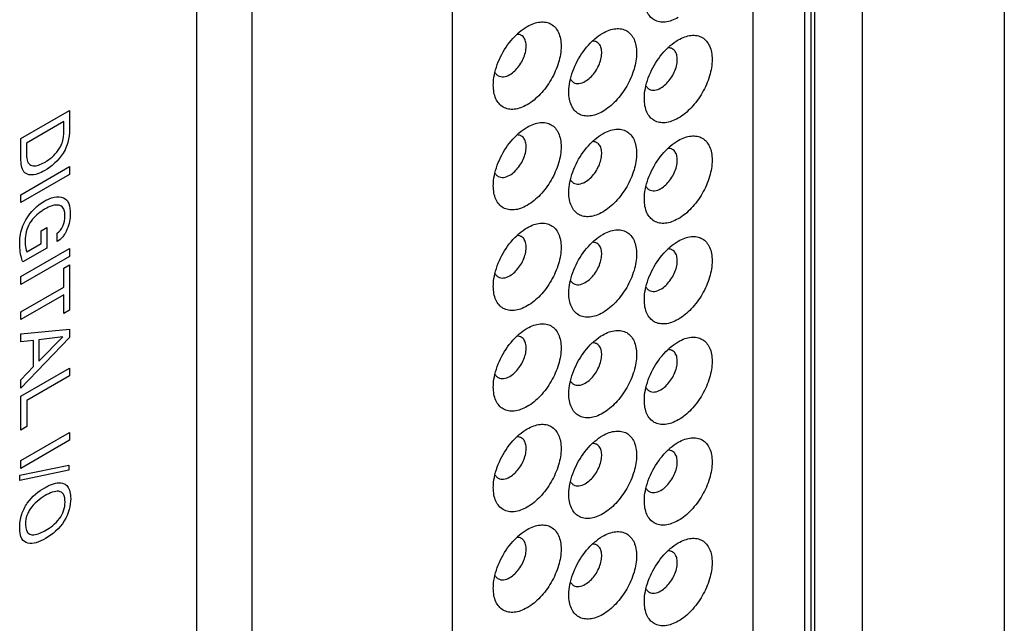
# Model space of a CAD drawing. Header units: inches. Extents: x 0 to 34, y 0 to 22.
# Tile 10 of 63: x 5.548 to 6.267, y 12.016 to 12.457. Entities that reach past the tile are written whole.
import ezdxf

# ---------------------------------------------------------------- set-up
doc = ezdxf.new("R2010")
doc.units = ezdxf.units.IN
doc.header["$LTSCALE"] = 1.87
doc.header["$MEASUREMENT"] = 0
doc.layers.get('0').update_dxf_attribs({"linetype": 'CONTINUOUS'})
doc.layers.add('02___PRT_ALL_AXES', color=7, linetype='CONTINUOUS')

msp = doc.modelspace()

# ---------------------------------------------------------------- linework, layer by layer
at = {"color": 7, "linetype": 'CONTINUOUS'}
for p, q in [((6.26699, 15.1917), (6.26699, 11.68088)), ((6.12117, 15.13658), (6.12117, 11.62576)), ((6.12556, 15.13046), (6.12556, 11.61964)), ((6.12859, 11.61789), (6.12859, 15.12871)), ((6.16351, 11.61814), (6.16351, 15.12896)), ((6.08362, 11.82008), (6.08362, 12.89047)), ((5.71734, 12.83203), (5.71734, 11.7936)), ((5.86371, 12.74752), (5.86371, 11.70909))]:
    msp.add_line(p, q, dxfattribs=at)
at = {"color": 40, "linetype": 'CONTINUOUS'}
for p, q in [((5.54867, 12.36993), (5.58416, 12.39042)), ((5.58416, 12.39042), (5.58416, 12.37856)), ((5.58008, 12.38239), (5.55271, 12.36658)), ((5.58008, 12.37558), (5.58008, 12.38239)), ((5.54867, 12.35841), (5.54867, 12.36993)), ((5.55271, 12.36658), (5.55271, 12.36102)), ((5.54867, 12.32899), (5.58416, 12.34949)), ((5.58416, 12.34949), (5.58416, 12.34381)), ((5.58416, 12.34381), (5.54867, 12.32332)), ((5.54867, 12.32332), (5.54867, 12.32899)), ((5.56347, 12.3027), (5.56755, 12.30506)), ((5.56755, 12.30506), (5.56755, 12.29002)), ((5.56347, 12.29334), (5.56347, 12.3027)), ((5.57531, 12.29467), (5.57531, 12.30086)), ((5.55295, 12.28727), (5.56347, 12.29334)), ((5.54867, 12.26912), (5.58416, 12.28961)), ((5.58416, 12.28393), (5.54867, 12.26344)), ((5.56755, 12.29002), (5.55005, 12.27992)), ((5.58416, 12.28961), (5.58416, 12.28393)), ((5.57998, 12.27524), (5.58416, 12.27766)), ((5.58416, 12.27766), (5.58416, 12.24457)), ((5.54867, 12.26344), (5.54867, 12.26912)), ((5.57998, 12.2615), (5.57998, 12.27524)), ((5.54867, 12.24343), (5.57998, 12.2615)), ((5.57998, 12.25589), (5.54867, 12.23781)), ((5.57998, 12.24215), (5.57998, 12.25589)), ((5.54867, 12.23781), (5.54867, 12.24343)), ((5.58416, 12.24457), (5.57998, 12.24215)), ((5.54867, 12.22745), (5.58416, 12.23069)), ((5.54867, 12.2216), (5.54867, 12.22745)), ((5.58416, 12.23069), (5.58416, 12.22462)), ((5.58416, 12.22462), (5.54867, 12.18755)), ((5.55791, 12.22252), (5.54867, 12.2216)), ((5.55791, 12.2035), (5.55791, 12.22252)), ((5.5793, 12.22509), (5.56189, 12.223)), ((5.56189, 12.2075), (5.5793, 12.22509)), ((5.56189, 12.223), (5.56189, 12.2075)), ((5.54867, 12.19374), (5.55791, 12.2035)), ((5.54867, 12.18175), (5.58416, 12.20224)), ((5.58416, 12.20224), (5.58416, 12.19662)), ((5.54867, 12.18755), (5.54867, 12.19374)), ((5.58416, 12.19662), (5.55305, 12.17865)), ((5.54867, 12.15706), (5.54867, 12.18175)), ((5.55305, 12.17865), (5.55305, 12.15958)), ((5.55305, 12.15958), (5.54867, 12.15706)), ((5.54867, 12.13474), (5.58416, 12.15524)), ((5.58416, 12.15524), (5.58416, 12.14956)), ((5.58416, 12.14956), (5.54867, 12.12907)), ((5.54867, 12.12907), (5.54867, 12.13474)), ((5.54789, 12.12403), (5.58372, 12.13144)), ((5.58372, 12.12775), (5.54789, 12.12029)), ((5.58372, 12.13144), (5.58372, 12.12775)), ((5.54789, 12.12029), (5.54789, 12.12403))]:
    msp.add_line(p, q, dxfattribs=at)
at = {"color": 7, "linetype": 'CONTINUOUS'}
for points, knots in [([(6.02882, 12.45835), (6.02729, 12.45747), (6.02423, 12.45601), (6.01954, 12.45488), (6.01513, 12.45499), (6.0112, 12.45641), (6.00801, 12.4591), (6.00571, 12.46286), (6.00434, 12.46749), (6.00408, 12.47087), (6.00408, 12.47264)], [0, 0, 0, 0, 0.144822, 0.274556, 0.391121, 0.500007, 0.608892, 0.725474, 0.8551, 1, 1, 1, 1]), ([(5.91087, 12.446), (5.91147, 12.44658), (5.91385, 12.44873), (5.91647, 12.45063), (5.91851, 12.45182)], [0, 0, 0, 0, 0.262174, 1, 1, 1, 1]), ([(5.91852, 12.45182), (5.92005, 12.4527), (5.92311, 12.45416), (5.9278, 12.45529), (5.93221, 12.45518), (5.93613, 12.45375), (5.93933, 12.45107), (5.94163, 12.44731), (5.943, 12.44267), (5.94358, 12.43524), (5.94174, 12.42492), (5.93644, 12.41289), (5.92868, 12.40229), (5.92203, 12.39669), (5.91851, 12.39466)], [0, 0, 0, 0, 0.060417, 0.11454, 0.16317, 0.208597, 0.254025, 0.302665, 0.356747, 0.417202, 0.55545, 0.708598, 0.861733, 1, 1, 1, 1]), ([(5.97367, 12.44692), (5.97521, 12.44781), (5.97826, 12.44926), (5.98296, 12.4504), (5.98737, 12.45028), (5.99129, 12.44886), (5.99448, 12.44617), (5.99678, 12.44241), (5.99815, 12.43778), (5.99874, 12.43034), (5.99689, 12.42002), (5.99159, 12.408), (5.98383, 12.39739), (5.97718, 12.3918), (5.97367, 12.38977)], [0, 0, 0, 0, 0.060417, 0.11454, 0.16317, 0.208597, 0.254025, 0.302665, 0.356747, 0.417202, 0.55545, 0.708598, 0.861733, 1, 1, 1, 1]), ([(5.89491, 12.41819), (5.89614, 12.42344), (5.90033, 12.43356), (5.90696, 12.44228), (5.91087, 12.446)], [0, 0, 0, 0, 0.499638, 1, 1, 1, 1]), ([(5.90579, 12.41671), (5.90842, 12.41823), (5.91303, 12.42282), (5.91666, 12.42991), (5.91789, 12.43593), (5.9178, 12.43993), (5.91668, 12.44325), (5.91514, 12.44482), (5.91429, 12.44531)], [0, 0, 0, 0, 0.269891, 0.561317, 0.695457, 0.81314, 0.912854, 1, 1, 1, 1]), ([(5.91429, 12.44531), (5.91405, 12.44545), (5.91301, 12.44595), (5.91183, 12.44613), (5.91096, 12.4461)], [0, 0, 0, 0, 0.242835, 1, 1, 1, 1]), ([(5.96602, 12.4411), (5.96663, 12.44168), (5.96901, 12.44383), (5.97162, 12.44574), (5.97367, 12.44692)], [0, 0, 0, 0, 0.262174, 1, 1, 1, 1]), ([(6.02117, 12.43621), (6.02178, 12.43679), (6.02416, 12.43894), (6.02677, 12.44084), (6.02882, 12.44202)], [0, 0, 0, 0, 0.262174, 1, 1, 1, 1]), ([(6.02883, 12.44203), (6.03036, 12.44291), (6.03342, 12.44436), (6.03811, 12.4455), (6.04252, 12.44539), (6.04644, 12.44396), (6.04964, 12.44128), (6.05194, 12.43752), (6.0533, 12.43288), (6.05389, 12.42545), (6.05205, 12.41513), (6.04675, 12.4031), (6.03899, 12.3925), (6.03234, 12.3869), (6.02882, 12.38487)], [0, 0, 0, 0, 0.060417, 0.11454, 0.16317, 0.208597, 0.254025, 0.302665, 0.356747, 0.417202, 0.55545, 0.708598, 0.861733, 1, 1, 1, 1]), ([(5.95006, 12.41329), (5.9513, 12.41854), (5.95548, 12.42866), (5.96211, 12.43738), (5.96602, 12.4411)], [0, 0, 0, 0, 0.499638, 1, 1, 1, 1]), ([(5.96094, 12.41181), (5.96357, 12.41333), (5.96819, 12.41792), (5.97181, 12.42501), (5.97305, 12.43104), (5.97295, 12.43503), (5.97183, 12.43835), (5.97029, 12.43992), (5.96944, 12.44041)], [0, 0, 0, 0, 0.269891, 0.561317, 0.695457, 0.81314, 0.912854, 1, 1, 1, 1]), ([(5.96944, 12.44041), (5.9692, 12.44055), (5.96816, 12.44106), (5.96698, 12.44123), (5.96611, 12.44121)], [0, 0, 0, 0, 0.242835, 1, 1, 1, 1]), ([(6.00522, 12.4084), (6.00645, 12.41365), (6.01064, 12.42377), (6.01726, 12.43248), (6.02117, 12.43621)], [0, 0, 0, 0, 0.499638, 1, 1, 1, 1]), ([(6.0161, 12.40692), (6.01873, 12.40844), (6.02334, 12.41303), (6.02697, 12.42011), (6.0282, 12.42614), (6.02811, 12.43014), (6.02699, 12.43346), (6.02544, 12.43503), (6.0246, 12.43552)], [0, 0, 0, 0, 0.269891, 0.561317, 0.695457, 0.81314, 0.912854, 1, 1, 1, 1]), ([(6.0246, 12.43552), (6.02435, 12.43566), (6.02332, 12.43616), (6.02214, 12.43634), (6.02127, 12.43631)], [0, 0, 0, 0, 0.242835, 1, 1, 1, 1]), ([(5.89377, 12.40895), (5.89377, 12.40969), (5.89387, 12.4128), (5.89437, 12.41589), (5.89491, 12.41819)], [0, 0, 0, 0, 0.23806, 1, 1, 1, 1]), ([(5.89506, 12.41814), (5.8952, 12.4179), (5.89579, 12.41701), (5.8966, 12.41626), (5.89729, 12.41587)], [0, 0, 0, 0, 0.2611, 1, 1, 1, 1]), ([(5.89729, 12.41587), (5.89843, 12.4152), (5.90157, 12.41473), (5.90438, 12.4159), (5.90579, 12.41671)], [0, 0, 0, 0, 0.449164, 1, 1, 1, 1]), ([(5.94892, 12.40405), (5.94892, 12.40479), (5.94902, 12.4079), (5.94952, 12.41099), (5.95006, 12.41329)], [0, 0, 0, 0, 0.23806, 1, 1, 1, 1]), ([(5.95021, 12.41324), (5.95035, 12.413), (5.95094, 12.41211), (5.95176, 12.41137), (5.95244, 12.41097)], [0, 0, 0, 0, 0.2611, 1, 1, 1, 1]), ([(5.91851, 12.39466), (5.91698, 12.39378), (5.91392, 12.39232), (5.90923, 12.39119), (5.90482, 12.3913), (5.9009, 12.39272), (5.8977, 12.39541), (5.8954, 12.39917), (5.89403, 12.4038), (5.89377, 12.40718), (5.89377, 12.40895)], [0, 0, 0, 0, 0.144822, 0.274556, 0.391121, 0.500007, 0.608892, 0.725474, 0.8551, 1, 1, 1, 1]), ([(5.95244, 12.41097), (5.95359, 12.41031), (5.95673, 12.40983), (5.95954, 12.411), (5.96094, 12.41181)], [0, 0, 0, 0, 0.449164, 1, 1, 1, 1]), ([(6.00408, 12.39916), (6.00408, 12.3999), (6.00418, 12.40301), (6.00467, 12.40609), (6.00522, 12.4084)], [0, 0, 0, 0, 0.23806, 1, 1, 1, 1]), ([(6.00536, 12.40835), (6.0055, 12.40811), (6.00609, 12.40721), (6.00691, 12.40647), (6.0076, 12.40608)], [0, 0, 0, 0, 0.2611, 1, 1, 1, 1]), ([(6.0076, 12.40608), (6.00874, 12.40541), (6.01188, 12.40494), (6.01469, 12.40611), (6.0161, 12.40692)], [0, 0, 0, 0, 0.449164, 1, 1, 1, 1]), ([(5.97367, 12.38977), (5.97213, 12.38888), (5.96908, 12.38743), (5.96438, 12.38629), (5.95997, 12.3864), (5.95605, 12.38783), (5.95286, 12.39051), (5.95055, 12.39428), (5.94919, 12.39891), (5.94892, 12.40228), (5.94892, 12.40405)], [0, 0, 0, 0, 0.144822, 0.274556, 0.391121, 0.500007, 0.608892, 0.725474, 0.8551, 1, 1, 1, 1]), ([(6.02882, 12.38487), (6.02729, 12.38399), (6.02423, 12.38253), (6.01954, 12.3814), (6.01513, 12.38151), (6.0112, 12.38293), (6.00801, 12.38562), (6.00571, 12.38938), (6.00434, 12.39401), (6.00408, 12.39738), (6.00408, 12.39916)], [0, 0, 0, 0, 0.144822, 0.274556, 0.391121, 0.500007, 0.608892, 0.725474, 0.8551, 1, 1, 1, 1]), ([(5.91087, 12.37252), (5.91147, 12.3731), (5.91385, 12.37525), (5.91647, 12.37715), (5.91851, 12.37833)], [0, 0, 0, 0, 0.262174, 1, 1, 1, 1]), ([(5.91852, 12.37834), (5.92005, 12.37922), (5.92311, 12.38067), (5.9278, 12.38181), (5.93221, 12.3817), (5.93613, 12.38027), (5.93933, 12.37759), (5.94163, 12.37382), (5.943, 12.36919), (5.94358, 12.36176), (5.94174, 12.35144), (5.93644, 12.33941), (5.92868, 12.32881), (5.92203, 12.32321), (5.91851, 12.32118)], [0, 0, 0, 0, 0.060417, 0.11454, 0.16317, 0.208597, 0.254025, 0.302665, 0.356747, 0.417202, 0.55545, 0.708598, 0.861733, 1, 1, 1, 1]), ([(5.97367, 12.37344), (5.97521, 12.37433), (5.97826, 12.37578), (5.98296, 12.37691), (5.98737, 12.3768), (5.99129, 12.37538), (5.99448, 12.37269), (5.99678, 12.36893), (5.99815, 12.36429), (5.99874, 12.35686), (5.99689, 12.34654), (5.99159, 12.33451), (5.98383, 12.32391), (5.97718, 12.31831), (5.97367, 12.31629)], [0, 0, 0, 0, 0.060417, 0.11454, 0.16317, 0.208597, 0.254025, 0.302665, 0.356747, 0.417202, 0.55545, 0.708598, 0.861733, 1, 1, 1, 1]), ([(5.89491, 12.34471), (5.89614, 12.34996), (5.90033, 12.36008), (5.90696, 12.36879), (5.91087, 12.37252)], [0, 0, 0, 0, 0.499638, 1, 1, 1, 1]), ([(5.90579, 12.34323), (5.90842, 12.34474), (5.91303, 12.34934), (5.91666, 12.35642), (5.91789, 12.36245), (5.9178, 12.36645), (5.91668, 12.36976), (5.91514, 12.37134), (5.91429, 12.37183)], [0, 0, 0, 0, 0.269891, 0.561317, 0.695457, 0.81314, 0.912854, 1, 1, 1, 1]), ([(5.91429, 12.37183), (5.91405, 12.37197), (5.91301, 12.37247), (5.91183, 12.37265), (5.91096, 12.37262)], [0, 0, 0, 0, 0.242835, 1, 1, 1, 1]), ([(5.96602, 12.36762), (5.96663, 12.3682), (5.96901, 12.37035), (5.97162, 12.37225), (5.97367, 12.37344)], [0, 0, 0, 0, 0.262174, 1, 1, 1, 1]), ([(6.02883, 12.36854), (6.03036, 12.36943), (6.03342, 12.37088), (6.03811, 12.37202), (6.04252, 12.3719), (6.04644, 12.37048), (6.04964, 12.36779), (6.05194, 12.36403), (6.0533, 12.3594), (6.05389, 12.35196), (6.05205, 12.34164), (6.04675, 12.32962), (6.03899, 12.31901), (6.03234, 12.31342), (6.02882, 12.31139)], [0, 0, 0, 0, 0.060417, 0.11454, 0.16317, 0.208597, 0.254025, 0.302665, 0.356747, 0.417202, 0.55545, 0.708598, 0.861733, 1, 1, 1, 1]), ([(5.95006, 12.33981), (5.9513, 12.34506), (5.95548, 12.35518), (5.96211, 12.3639), (5.96602, 12.36762)], [0, 0, 0, 0, 0.499638, 1, 1, 1, 1]), ([(5.96094, 12.33833), (5.96357, 12.33985), (5.96819, 12.34444), (5.97181, 12.35153), (5.97305, 12.35755), (5.97295, 12.36155), (5.97183, 12.36487), (5.97029, 12.36644), (5.96944, 12.36693)], [0, 0, 0, 0, 0.269891, 0.561317, 0.695457, 0.81314, 0.912854, 1, 1, 1, 1]), ([(5.96944, 12.36693), (5.9692, 12.36707), (5.96816, 12.36758), (5.96698, 12.36775), (5.96611, 12.36773)], [0, 0, 0, 0, 0.242835, 1, 1, 1, 1]), ([(6.00522, 12.33492), (6.00645, 12.34017), (6.01064, 12.35029), (6.01726, 12.359), (6.02117, 12.36273)], [0, 0, 0, 0, 0.499638, 1, 1, 1, 1]), ([(6.02117, 12.36273), (6.02178, 12.36331), (6.02416, 12.36546), (6.02677, 12.36736), (6.02882, 12.36854)], [0, 0, 0, 0, 0.262174, 1, 1, 1, 1]), ([(6.0246, 12.36204), (6.02435, 12.36218), (6.02332, 12.36268), (6.02214, 12.36285), (6.02127, 12.36283)], [0, 0, 0, 0, 0.242835, 1, 1, 1, 1]), ([(6.0161, 12.33343), (6.01873, 12.33495), (6.02334, 12.33955), (6.02697, 12.34663), (6.0282, 12.35266), (6.02811, 12.35665), (6.02699, 12.35997), (6.02544, 12.36155), (6.0246, 12.36204)], [0, 0, 0, 0, 0.269891, 0.561317, 0.695457, 0.81314, 0.912854, 1, 1, 1, 1]), ([(5.89377, 12.33547), (5.89377, 12.33621), (5.89387, 12.33931), (5.89437, 12.3424), (5.89491, 12.34471)], [0, 0, 0, 0, 0.23806, 1, 1, 1, 1]), ([(5.89506, 12.34466), (5.8952, 12.34442), (5.89579, 12.34352), (5.8966, 12.34278), (5.89729, 12.34238)], [0, 0, 0, 0, 0.2611, 1, 1, 1, 1]), ([(5.89729, 12.34238), (5.89843, 12.34172), (5.90157, 12.34125), (5.90438, 12.34241), (5.90579, 12.34323)], [0, 0, 0, 0, 0.449164, 1, 1, 1, 1]), ([(5.91851, 12.32118), (5.91698, 12.32029), (5.91392, 12.31884), (5.90923, 12.31771), (5.90482, 12.31782), (5.9009, 12.31924), (5.8977, 12.32193), (5.8954, 12.32569), (5.89403, 12.33032), (5.89377, 12.33369), (5.89377, 12.33547)], [0, 0, 0, 0, 0.144822, 0.274556, 0.391121, 0.500007, 0.608892, 0.725474, 0.8551, 1, 1, 1, 1]), ([(5.94892, 12.33057), (5.94892, 12.33131), (5.94902, 12.33442), (5.94952, 12.33751), (5.95006, 12.33981)], [0, 0, 0, 0, 0.23806, 1, 1, 1, 1]), ([(5.95021, 12.33976), (5.95035, 12.33952), (5.95094, 12.33863), (5.95176, 12.33788), (5.95244, 12.33749)], [0, 0, 0, 0, 0.2611, 1, 1, 1, 1]), ([(5.95244, 12.33749), (5.95359, 12.33683), (5.95673, 12.33635), (5.95954, 12.33752), (5.96094, 12.33833)], [0, 0, 0, 0, 0.449164, 1, 1, 1, 1]), ([(6.00408, 12.32568), (6.00408, 12.32642), (6.00418, 12.32952), (6.00467, 12.33261), (6.00522, 12.33492)], [0, 0, 0, 0, 0.23806, 1, 1, 1, 1]), ([(6.00536, 12.33486), (6.0055, 12.33462), (6.00609, 12.33373), (6.00691, 12.33299), (6.0076, 12.33259)], [0, 0, 0, 0, 0.2611, 1, 1, 1, 1]), ([(5.97367, 12.31629), (5.97213, 12.3154), (5.96908, 12.31395), (5.96438, 12.31281), (5.95997, 12.31292), (5.95605, 12.31435), (5.95286, 12.31703), (5.95055, 12.32079), (5.94919, 12.32543), (5.94892, 12.3288), (5.94892, 12.33057)], [0, 0, 0, 0, 0.144822, 0.274556, 0.391121, 0.500007, 0.608892, 0.725474, 0.8551, 1, 1, 1, 1]), ([(6.0076, 12.33259), (6.00874, 12.33193), (6.01188, 12.33146), (6.01469, 12.33262), (6.0161, 12.33343)], [0, 0, 0, 0, 0.449164, 1, 1, 1, 1]), ([(6.02882, 12.31139), (6.02729, 12.3105), (6.02423, 12.30905), (6.01954, 12.30791), (6.01513, 12.30803), (6.0112, 12.30945), (6.00801, 12.31214), (6.00571, 12.3159), (6.00434, 12.32053), (6.00408, 12.3239), (6.00408, 12.32568)], [0, 0, 0, 0, 0.144822, 0.274556, 0.391121, 0.500007, 0.608892, 0.725474, 0.8551, 1, 1, 1, 1]), ([(5.91087, 12.29904), (5.91147, 12.29962), (5.91385, 12.30177), (5.91647, 12.30367), (5.91851, 12.30485)], [0, 0, 0, 0, 0.262174, 1, 1, 1, 1]), ([(5.91852, 12.30485), (5.92005, 12.30574), (5.92311, 12.30719), (5.9278, 12.30833), (5.93221, 12.30821), (5.93613, 12.30679), (5.93933, 12.3041), (5.94163, 12.30034), (5.943, 12.29571), (5.94358, 12.28827), (5.94174, 12.27795), (5.93644, 12.26593), (5.92868, 12.25532), (5.92203, 12.24973), (5.91851, 12.2477)], [0, 0, 0, 0, 0.060417, 0.11454, 0.16317, 0.208597, 0.254025, 0.302665, 0.356747, 0.417202, 0.55545, 0.708598, 0.861733, 1, 1, 1, 1]), ([(5.89491, 12.27123), (5.89614, 12.27647), (5.90033, 12.2866), (5.90696, 12.29531), (5.91087, 12.29904)], [0, 0, 0, 0, 0.499638, 1, 1, 1, 1]), ([(5.90579, 12.26974), (5.90842, 12.27126), (5.91303, 12.27586), (5.91666, 12.28294), (5.91789, 12.28897), (5.9178, 12.29296), (5.91668, 12.29628), (5.91514, 12.29785), (5.91429, 12.29835)], [0, 0, 0, 0, 0.269891, 0.561317, 0.695457, 0.81314, 0.912854, 1, 1, 1, 1]), ([(5.91429, 12.29835), (5.91405, 12.29849), (5.91301, 12.29899), (5.91183, 12.29916), (5.91096, 12.29914)], [0, 0, 0, 0, 0.242835, 1, 1, 1, 1]), ([(5.96602, 12.29414), (5.96663, 12.29472), (5.96901, 12.29687), (5.97162, 12.29877), (5.97367, 12.29996)], [0, 0, 0, 0, 0.262174, 1, 1, 1, 1]), ([(5.97367, 12.29996), (5.97521, 12.30084), (5.97826, 12.3023), (5.98296, 12.30343), (5.98737, 12.30332), (5.99129, 12.30189), (5.99448, 12.29921), (5.99678, 12.29545), (5.99815, 12.29081), (5.99874, 12.28338), (5.99689, 12.27306), (5.99159, 12.26103), (5.98383, 12.25043), (5.97718, 12.24483), (5.97367, 12.2428)], [0, 0, 0, 0, 0.060417, 0.11454, 0.16317, 0.208597, 0.254025, 0.302665, 0.356747, 0.417202, 0.55545, 0.708598, 0.861733, 1, 1, 1, 1]), ([(6.02883, 12.29506), (6.03036, 12.29595), (6.03342, 12.2974), (6.03811, 12.29854), (6.04252, 12.29842), (6.04644, 12.297), (6.04964, 12.29431), (6.05194, 12.29055), (6.0533, 12.28592), (6.05389, 12.27848), (6.05205, 12.26816), (6.04675, 12.25614), (6.03899, 12.24553), (6.03234, 12.23994), (6.02882, 12.23791)], [0, 0, 0, 0, 0.060417, 0.11454, 0.16317, 0.208597, 0.254025, 0.302665, 0.356747, 0.417202, 0.55545, 0.708598, 0.861733, 1, 1, 1, 1]), ([(5.95006, 12.26633), (5.9513, 12.27158), (5.95548, 12.2817), (5.96211, 12.29042), (5.96602, 12.29414)], [0, 0, 0, 0, 0.499638, 1, 1, 1, 1]), ([(5.96094, 12.26485), (5.96357, 12.26637), (5.96819, 12.27096), (5.97181, 12.27804), (5.97305, 12.28407), (5.97295, 12.28807), (5.97183, 12.29139), (5.97029, 12.29296), (5.96944, 12.29345)], [0, 0, 0, 0, 0.269891, 0.561317, 0.695457, 0.81314, 0.912854, 1, 1, 1, 1]), ([(5.96944, 12.29345), (5.9692, 12.29359), (5.96816, 12.29409), (5.96698, 12.29427), (5.96611, 12.29424)], [0, 0, 0, 0, 0.242835, 1, 1, 1, 1]), ([(6.02117, 12.28924), (6.02178, 12.28982), (6.02416, 12.29197), (6.02677, 12.29388), (6.02882, 12.29506)], [0, 0, 0, 0, 0.262174, 1, 1, 1, 1]), ([(6.00522, 12.26143), (6.00645, 12.26668), (6.01064, 12.2768), (6.01726, 12.28552), (6.02117, 12.28924)], [0, 0, 0, 0, 0.499638, 1, 1, 1, 1]), ([(6.0161, 12.25995), (6.01873, 12.26147), (6.02334, 12.26606), (6.02697, 12.27315), (6.0282, 12.27918), (6.02811, 12.28317), (6.02699, 12.28649), (6.02544, 12.28806), (6.0246, 12.28855)], [0, 0, 0, 0, 0.269891, 0.561317, 0.695457, 0.81314, 0.912854, 1, 1, 1, 1]), ([(6.0246, 12.28855), (6.02435, 12.28869), (6.02332, 12.2892), (6.02214, 12.28937), (6.02127, 12.28935)], [0, 0, 0, 0, 0.242835, 1, 1, 1, 1]), ([(5.89377, 12.26199), (5.89377, 12.26273), (5.89387, 12.26583), (5.89437, 12.26892), (5.89491, 12.27123)], [0, 0, 0, 0, 0.23806, 1, 1, 1, 1]), ([(5.89506, 12.27117), (5.8952, 12.27093), (5.89579, 12.27004), (5.8966, 12.2693), (5.89729, 12.2689)], [0, 0, 0, 0, 0.2611, 1, 1, 1, 1]), ([(5.89729, 12.2689), (5.89843, 12.26824), (5.90157, 12.26776), (5.90438, 12.26893), (5.90579, 12.26974)], [0, 0, 0, 0, 0.449164, 1, 1, 1, 1]), ([(5.91851, 12.2477), (5.91698, 12.24681), (5.91392, 12.24536), (5.90923, 12.24422), (5.90482, 12.24434), (5.9009, 12.24576), (5.8977, 12.24845), (5.8954, 12.25221), (5.89403, 12.25684), (5.89377, 12.26021), (5.89377, 12.26199)], [0, 0, 0, 0, 0.144822, 0.274556, 0.391121, 0.500007, 0.608892, 0.725474, 0.8551, 1, 1, 1, 1]), ([(5.94892, 12.25709), (5.94892, 12.25783), (5.94902, 12.26094), (5.94952, 12.26403), (5.95006, 12.26633)], [0, 0, 0, 0, 0.23806, 1, 1, 1, 1]), ([(5.95021, 12.26628), (5.95035, 12.26604), (5.95094, 12.26515), (5.95176, 12.2644), (5.95244, 12.26401)], [0, 0, 0, 0, 0.2611, 1, 1, 1, 1]), ([(5.95244, 12.26401), (5.95359, 12.26334), (5.95673, 12.26287), (5.95954, 12.26404), (5.96094, 12.26485)], [0, 0, 0, 0, 0.449164, 1, 1, 1, 1]), ([(5.97367, 12.2428), (5.97213, 12.24192), (5.96908, 12.24046), (5.96438, 12.23933), (5.95997, 12.23944), (5.95605, 12.24086), (5.95286, 12.24355), (5.95055, 12.24731), (5.94919, 12.25194), (5.94892, 12.25532), (5.94892, 12.25709)], [0, 0, 0, 0, 0.144822, 0.274556, 0.391121, 0.500007, 0.608892, 0.725474, 0.8551, 1, 1, 1, 1]), ([(6.00408, 12.25219), (6.00408, 12.25293), (6.00418, 12.25604), (6.00467, 12.25913), (6.00522, 12.26143)], [0, 0, 0, 0, 0.23806, 1, 1, 1, 1]), ([(6.00536, 12.26138), (6.0055, 12.26114), (6.00609, 12.26025), (6.00691, 12.25951), (6.0076, 12.25911)], [0, 0, 0, 0, 0.2611, 1, 1, 1, 1]), ([(6.0076, 12.25911), (6.00874, 12.25845), (6.01188, 12.25797), (6.01469, 12.25914), (6.0161, 12.25995)], [0, 0, 0, 0, 0.449164, 1, 1, 1, 1]), ([(6.02882, 12.23791), (6.02729, 12.23702), (6.02423, 12.23557), (6.01954, 12.23443), (6.01513, 12.23454), (6.0112, 12.23597), (6.00801, 12.23865), (6.00571, 12.24241), (6.00434, 12.24705), (6.00408, 12.25042), (6.00408, 12.25219)], [0, 0, 0, 0, 0.144822, 0.274556, 0.391121, 0.500007, 0.608892, 0.725474, 0.8551, 1, 1, 1, 1]), ([(5.91852, 12.23137), (5.92005, 12.23226), (5.92311, 12.23371), (5.9278, 12.23484), (5.93221, 12.23473), (5.93613, 12.23331), (5.93933, 12.23062), (5.94163, 12.22686), (5.943, 12.22223), (5.94358, 12.21479), (5.94174, 12.20447), (5.93644, 12.19244), (5.92868, 12.18184), (5.92203, 12.17624), (5.91851, 12.17422)], [0, 0, 0, 0, 0.060417, 0.11454, 0.16317, 0.208597, 0.254025, 0.302665, 0.356747, 0.417202, 0.55545, 0.708598, 0.861733, 1, 1, 1, 1]), ([(5.91087, 12.22555), (5.91147, 12.22613), (5.91385, 12.22828), (5.91647, 12.23019), (5.91851, 12.23137)], [0, 0, 0, 0, 0.262174, 1, 1, 1, 1]), ([(5.91429, 12.22486), (5.91405, 12.225), (5.91301, 12.22551), (5.91183, 12.22568), (5.91096, 12.22566)], [0, 0, 0, 0, 0.242835, 1, 1, 1, 1]), ([(5.96602, 12.22066), (5.96663, 12.22124), (5.96901, 12.22339), (5.97162, 12.22529), (5.97367, 12.22647)], [0, 0, 0, 0, 0.262174, 1, 1, 1, 1]), ([(5.97367, 12.22647), (5.97521, 12.22736), (5.97826, 12.22881), (5.98296, 12.22995), (5.98737, 12.22984), (5.99129, 12.22841), (5.99448, 12.22573), (5.99678, 12.22196), (5.99815, 12.21733), (5.99874, 12.2099), (5.99689, 12.19958), (5.99159, 12.18755), (5.98383, 12.17695), (5.97718, 12.17135), (5.97367, 12.16932)], [0, 0, 0, 0, 0.060417, 0.11454, 0.16317, 0.208597, 0.254025, 0.302665, 0.356747, 0.417202, 0.55545, 0.708598, 0.861733, 1, 1, 1, 1]), ([(5.89491, 12.19774), (5.89614, 12.20299), (5.90033, 12.21311), (5.90696, 12.22183), (5.91087, 12.22555)], [0, 0, 0, 0, 0.499638, 1, 1, 1, 1]), ([(5.90579, 12.19626), (5.90842, 12.19778), (5.91303, 12.20237), (5.91666, 12.20946), (5.91789, 12.21549), (5.9178, 12.21948), (5.91668, 12.2228), (5.91514, 12.22437), (5.91429, 12.22486)], [0, 0, 0, 0, 0.269891, 0.561317, 0.695457, 0.81314, 0.912854, 1, 1, 1, 1]), ([(5.95006, 12.19285), (5.9513, 12.1981), (5.95548, 12.20822), (5.96211, 12.21693), (5.96602, 12.22066)], [0, 0, 0, 0, 0.499638, 1, 1, 1, 1]), ([(5.96094, 12.19137), (5.96357, 12.19288), (5.96819, 12.19748), (5.97181, 12.20456), (5.97305, 12.21059), (5.97295, 12.21459), (5.97183, 12.2179), (5.97029, 12.21948), (5.96944, 12.21997)], [0, 0, 0, 0, 0.269891, 0.561317, 0.695457, 0.81314, 0.912854, 1, 1, 1, 1]), ([(5.96944, 12.21997), (5.9692, 12.22011), (5.96816, 12.22061), (5.96698, 12.22079), (5.96611, 12.22076)], [0, 0, 0, 0, 0.242835, 1, 1, 1, 1]), ([(6.02117, 12.21576), (6.02178, 12.21634), (6.02416, 12.21849), (6.02677, 12.22039), (6.02882, 12.22158)], [0, 0, 0, 0, 0.262174, 1, 1, 1, 1]), ([(6.02883, 12.22158), (6.03036, 12.22247), (6.03342, 12.22392), (6.03811, 12.22505), (6.04252, 12.22494), (6.04644, 12.22352), (6.04964, 12.22083), (6.05194, 12.21707), (6.0533, 12.21243), (6.05389, 12.205), (6.05205, 12.19468), (6.04675, 12.18265), (6.03899, 12.17205), (6.03234, 12.16645), (6.02882, 12.16442)], [0, 0, 0, 0, 0.060417, 0.11454, 0.16317, 0.208597, 0.254025, 0.302665, 0.356747, 0.417202, 0.55545, 0.708598, 0.861733, 1, 1, 1, 1]), ([(6.00522, 12.18795), (6.00645, 12.1932), (6.01064, 12.20332), (6.01726, 12.21204), (6.02117, 12.21576)], [0, 0, 0, 0, 0.499638, 1, 1, 1, 1]), ([(6.0161, 12.18647), (6.01873, 12.18799), (6.02334, 12.19258), (6.02697, 12.19967), (6.0282, 12.20569), (6.02811, 12.20969), (6.02699, 12.21301), (6.02544, 12.21458), (6.0246, 12.21507)], [0, 0, 0, 0, 0.269891, 0.561317, 0.695457, 0.81314, 0.912854, 1, 1, 1, 1]), ([(6.0246, 12.21507), (6.02435, 12.21521), (6.02332, 12.21571), (6.02214, 12.21589), (6.02127, 12.21587)], [0, 0, 0, 0, 0.242835, 1, 1, 1, 1]), ([(5.89377, 12.1885), (5.89377, 12.18924), (5.89387, 12.19235), (5.89437, 12.19544), (5.89491, 12.19774)], [0, 0, 0, 0, 0.23806, 1, 1, 1, 1]), ([(5.89506, 12.19769), (5.8952, 12.19745), (5.89579, 12.19656), (5.8966, 12.19581), (5.89729, 12.19542)], [0, 0, 0, 0, 0.2611, 1, 1, 1, 1]), ([(5.89729, 12.19542), (5.89843, 12.19476), (5.90157, 12.19428), (5.90438, 12.19545), (5.90579, 12.19626)], [0, 0, 0, 0, 0.449164, 1, 1, 1, 1]), ([(5.94892, 12.18361), (5.94892, 12.18435), (5.94902, 12.18745), (5.94952, 12.19054), (5.95006, 12.19285)], [0, 0, 0, 0, 0.23806, 1, 1, 1, 1]), ([(5.95021, 12.1928), (5.95035, 12.19255), (5.95094, 12.19166), (5.95176, 12.19092), (5.95244, 12.19052)], [0, 0, 0, 0, 0.2611, 1, 1, 1, 1]), ([(5.95244, 12.19052), (5.95359, 12.18986), (5.95673, 12.18939), (5.95954, 12.19055), (5.96094, 12.19137)], [0, 0, 0, 0, 0.449164, 1, 1, 1, 1]), ([(5.91851, 12.17422), (5.91698, 12.17333), (5.91392, 12.17188), (5.90923, 12.17074), (5.90482, 12.17085), (5.9009, 12.17228), (5.8977, 12.17496), (5.8954, 12.17872), (5.89403, 12.18336), (5.89377, 12.18673), (5.89377, 12.1885)], [0, 0, 0, 0, 0.144822, 0.274556, 0.391121, 0.500007, 0.608892, 0.725474, 0.8551, 1, 1, 1, 1]), ([(5.97367, 12.16932), (5.97213, 12.16843), (5.96908, 12.16698), (5.96438, 12.16585), (5.95997, 12.16596), (5.95605, 12.16738), (5.95286, 12.17007), (5.95055, 12.17383), (5.94919, 12.17846), (5.94892, 12.18183), (5.94892, 12.18361)], [0, 0, 0, 0, 0.144822, 0.274556, 0.391121, 0.500007, 0.608892, 0.725474, 0.8551, 1, 1, 1, 1]), ([(6.00408, 12.17871), (6.00408, 12.17945), (6.00418, 12.18256), (6.00467, 12.18565), (6.00522, 12.18795)], [0, 0, 0, 0, 0.23806, 1, 1, 1, 1]), ([(6.00536, 12.1879), (6.0055, 12.18766), (6.00609, 12.18677), (6.00691, 12.18602), (6.0076, 12.18563)], [0, 0, 0, 0, 0.2611, 1, 1, 1, 1]), ([(6.0076, 12.18563), (6.00874, 12.18497), (6.01188, 12.18449), (6.01469, 12.18566), (6.0161, 12.18647)], [0, 0, 0, 0, 0.449164, 1, 1, 1, 1]), ([(6.02882, 12.16442), (6.02729, 12.16354), (6.02423, 12.16209), (6.01954, 12.16095), (6.01513, 12.16106), (6.0112, 12.16248), (6.00801, 12.16517), (6.00571, 12.16893), (6.00434, 12.17357), (6.00408, 12.17694), (6.00408, 12.17871)], [0, 0, 0, 0, 0.144822, 0.274556, 0.391121, 0.500007, 0.608892, 0.725474, 0.8551, 1, 1, 1, 1]), ([(5.91852, 12.15789), (5.92005, 12.15877), (5.92311, 12.16023), (5.9278, 12.16136), (5.93221, 12.16125), (5.93613, 12.15983), (5.93933, 12.15714), (5.94163, 12.15338), (5.943, 12.14874), (5.94358, 12.14131), (5.94174, 12.13099), (5.93644, 12.11896), (5.92868, 12.10836), (5.92203, 12.10276), (5.91851, 12.10073)], [0, 0, 0, 0, 0.060417, 0.11454, 0.16317, 0.208597, 0.254025, 0.302665, 0.356747, 0.417202, 0.55545, 0.708598, 0.861733, 1, 1, 1, 1]), ([(5.91087, 12.15207), (5.91147, 12.15265), (5.91385, 12.1548), (5.91647, 12.1567), (5.91851, 12.15789)], [0, 0, 0, 0, 0.262174, 1, 1, 1, 1]), ([(5.97367, 12.15299), (5.97521, 12.15388), (5.97826, 12.15533), (5.98296, 12.15647), (5.98737, 12.15635), (5.99129, 12.15493), (5.99448, 12.15224), (5.99678, 12.14848), (5.99815, 12.14385), (5.99874, 12.13641), (5.99689, 12.12609), (5.99159, 12.11407), (5.98383, 12.10346), (5.97718, 12.09787), (5.97367, 12.09584)], [0, 0, 0, 0, 0.060417, 0.11454, 0.16317, 0.208597, 0.254025, 0.302665, 0.356747, 0.417202, 0.55545, 0.708598, 0.861733, 1, 1, 1, 1]), ([(5.89491, 12.12426), (5.89614, 12.12951), (5.90033, 12.13963), (5.90696, 12.14835), (5.91087, 12.15207)], [0, 0, 0, 0, 0.499638, 1, 1, 1, 1]), ([(5.90579, 12.12278), (5.90842, 12.1243), (5.91303, 12.12889), (5.91666, 12.13598), (5.91789, 12.142), (5.9178, 12.146), (5.91668, 12.14932), (5.91514, 12.15089), (5.91429, 12.15138)], [0, 0, 0, 0, 0.269891, 0.561317, 0.695457, 0.81314, 0.912854, 1, 1, 1, 1]), ([(5.91429, 12.15138), (5.91405, 12.15152), (5.91301, 12.15202), (5.91183, 12.1522), (5.91096, 12.15218)], [0, 0, 0, 0, 0.242835, 1, 1, 1, 1]), ([(5.95006, 12.11937), (5.9513, 12.12461), (5.95548, 12.13474), (5.96211, 12.14345), (5.96602, 12.14718)], [0, 0, 0, 0, 0.499638, 1, 1, 1, 1]), ([(5.96094, 12.11788), (5.96357, 12.1194), (5.96819, 12.124), (5.97181, 12.13108), (5.97305, 12.13711), (5.97295, 12.1411), (5.97183, 12.14442), (5.97029, 12.14599), (5.96944, 12.14649)], [0, 0, 0, 0, 0.269891, 0.561317, 0.695457, 0.81314, 0.912854, 1, 1, 1, 1]), ([(5.96602, 12.14718), (5.96663, 12.14776), (5.96901, 12.14991), (5.97162, 12.15181), (5.97367, 12.15299)], [0, 0, 0, 0, 0.262174, 1, 1, 1, 1]), ([(5.96944, 12.14649), (5.9692, 12.14662), (5.96816, 12.14713), (5.96698, 12.1473), (5.96611, 12.14728)], [0, 0, 0, 0, 0.242835, 1, 1, 1, 1]), ([(6.02117, 12.14228), (6.02178, 12.14286), (6.02416, 12.14501), (6.02677, 12.14691), (6.02882, 12.1481)], [0, 0, 0, 0, 0.262174, 1, 1, 1, 1]), ([(6.02883, 12.1481), (6.03036, 12.14898), (6.03342, 12.15044), (6.03811, 12.15157), (6.04252, 12.15146), (6.04644, 12.15003), (6.04964, 12.14735), (6.05194, 12.14359), (6.0533, 12.13895), (6.05389, 12.13152), (6.05205, 12.1212), (6.04675, 12.10917), (6.03899, 12.09857), (6.03234, 12.09297), (6.02882, 12.09094)], [0, 0, 0, 0, 0.060417, 0.11454, 0.16317, 0.208597, 0.254025, 0.302665, 0.356747, 0.417202, 0.55545, 0.708598, 0.861733, 1, 1, 1, 1]), ([(6.00522, 12.11447), (6.00645, 12.11972), (6.01064, 12.12984), (6.01726, 12.13856), (6.02117, 12.14228)], [0, 0, 0, 0, 0.499638, 1, 1, 1, 1]), ([(6.0161, 12.11299), (6.01873, 12.11451), (6.02334, 12.1191), (6.02697, 12.12618), (6.0282, 12.13221), (6.02811, 12.13621), (6.02699, 12.13953), (6.02544, 12.1411), (6.0246, 12.14159)], [0, 0, 0, 0, 0.269891, 0.561317, 0.695457, 0.81314, 0.912854, 1, 1, 1, 1]), ([(6.0246, 12.14159), (6.02435, 12.14173), (6.02332, 12.14223), (6.02214, 12.14241), (6.02127, 12.14238)], [0, 0, 0, 0, 0.242835, 1, 1, 1, 1]), ([(5.89377, 12.11502), (5.89377, 12.11576), (5.89387, 12.11887), (5.89437, 12.12196), (5.89491, 12.12426)], [0, 0, 0, 0, 0.23806, 1, 1, 1, 1]), ([(5.89506, 12.12421), (5.8952, 12.12397), (5.89579, 12.12308), (5.8966, 12.12233), (5.89729, 12.12194)], [0, 0, 0, 0, 0.2611, 1, 1, 1, 1]), ([(5.89729, 12.12194), (5.89843, 12.12127), (5.90157, 12.1208), (5.90438, 12.12197), (5.90579, 12.12278)], [0, 0, 0, 0, 0.449164, 1, 1, 1, 1]), ([(5.94892, 12.11013), (5.94892, 12.11086), (5.94902, 12.11397), (5.94952, 12.11706), (5.95006, 12.11937)], [0, 0, 0, 0, 0.23806, 1, 1, 1, 1]), ([(5.95021, 12.11931), (5.95035, 12.11907), (5.95094, 12.11818), (5.95176, 12.11744), (5.95244, 12.11704)], [0, 0, 0, 0, 0.2611, 1, 1, 1, 1]), ([(5.95244, 12.11704), (5.95359, 12.11638), (5.95673, 12.1159), (5.95954, 12.11707), (5.96094, 12.11788)], [0, 0, 0, 0, 0.449164, 1, 1, 1, 1]), ([(5.91851, 12.10073), (5.91698, 12.09985), (5.91392, 12.09839), (5.90923, 12.09726), (5.90482, 12.09737), (5.9009, 12.09879), (5.8977, 12.10148), (5.8954, 12.10524), (5.89403, 12.10987), (5.89377, 12.11325), (5.89377, 12.11502)], [0, 0, 0, 0, 0.144822, 0.274556, 0.391121, 0.500007, 0.608892, 0.725474, 0.8551, 1, 1, 1, 1]), ([(6.00408, 12.10523), (6.00408, 12.10597), (6.00418, 12.10908), (6.00467, 12.11216), (6.00522, 12.11447)], [0, 0, 0, 0, 0.23806, 1, 1, 1, 1]), ([(6.00536, 12.11442), (6.0055, 12.11418), (6.00609, 12.11329), (6.00691, 12.11254), (6.0076, 12.11215)], [0, 0, 0, 0, 0.2611, 1, 1, 1, 1]), ([(6.0076, 12.11215), (6.00874, 12.11148), (6.01188, 12.11101), (6.01469, 12.11218), (6.0161, 12.11299)], [0, 0, 0, 0, 0.449164, 1, 1, 1, 1]), ([(5.97367, 12.09584), (5.97213, 12.09495), (5.96908, 12.0935), (5.96438, 12.09236), (5.95997, 12.09248), (5.95605, 12.0939), (5.95286, 12.09658), (5.95055, 12.10035), (5.94919, 12.10498), (5.94892, 12.10835), (5.94892, 12.11013)], [0, 0, 0, 0, 0.144822, 0.274556, 0.391121, 0.500007, 0.608892, 0.725474, 0.8551, 1, 1, 1, 1]), ([(6.02882, 12.09094), (6.02729, 12.09006), (6.02423, 12.0886), (6.01954, 12.08747), (6.01513, 12.08758), (6.0112, 12.089), (6.00801, 12.09169), (6.00571, 12.09545), (6.00434, 12.10008), (6.00408, 12.10346), (6.00408, 12.10523)], [0, 0, 0, 0, 0.144822, 0.274556, 0.391121, 0.500007, 0.608892, 0.725474, 0.8551, 1, 1, 1, 1]), ([(5.91087, 12.07859), (5.91147, 12.07917), (5.91385, 12.08132), (5.91647, 12.08322), (5.91851, 12.0844)], [0, 0, 0, 0, 0.262174, 1, 1, 1, 1]), ([(5.91852, 12.08441), (5.92005, 12.08529), (5.92311, 12.08674), (5.9278, 12.08788), (5.93221, 12.08777), (5.93613, 12.08634), (5.93933, 12.08366), (5.94163, 12.0799), (5.943, 12.07526), (5.94358, 12.06783), (5.94174, 12.05751), (5.93644, 12.04548), (5.92868, 12.03488), (5.92203, 12.02928), (5.91851, 12.02725)], [0, 0, 0, 0, 0.060417, 0.11454, 0.16317, 0.208597, 0.254025, 0.302665, 0.356747, 0.417202, 0.55545, 0.708598, 0.861733, 1, 1, 1, 1]), ([(5.97367, 12.07951), (5.97521, 12.0804), (5.97826, 12.08185), (5.98296, 12.08298), (5.98737, 12.08287), (5.99129, 12.08145), (5.99448, 12.07876), (5.99678, 12.075), (5.99815, 12.07037), (5.99874, 12.06293), (5.99689, 12.05261), (5.99159, 12.04058), (5.98383, 12.02998), (5.97718, 12.02438), (5.97367, 12.02236)], [0, 0, 0, 0, 0.060417, 0.11454, 0.16317, 0.208597, 0.254025, 0.302665, 0.356747, 0.417202, 0.55545, 0.708598, 0.861733, 1, 1, 1, 1]), ([(5.89491, 12.05078), (5.89614, 12.05603), (5.90033, 12.06615), (5.90696, 12.07486), (5.91087, 12.07859)], [0, 0, 0, 0, 0.499638, 1, 1, 1, 1]), ([(5.90579, 12.0493), (5.90842, 12.05082), (5.91303, 12.05541), (5.91666, 12.06249), (5.91789, 12.06852), (5.9178, 12.07252), (5.91668, 12.07584), (5.91514, 12.07741), (5.91429, 12.0779)], [0, 0, 0, 0, 0.269891, 0.561317, 0.695457, 0.81314, 0.912854, 1, 1, 1, 1]), ([(5.91429, 12.0779), (5.91405, 12.07804), (5.91301, 12.07854), (5.91183, 12.07872), (5.91096, 12.07869)], [0, 0, 0, 0, 0.242835, 1, 1, 1, 1]), ([(5.96602, 12.07369), (5.96663, 12.07427), (5.96901, 12.07642), (5.97162, 12.07833), (5.97367, 12.07951)], [0, 0, 0, 0, 0.262174, 1, 1, 1, 1]), ([(6.02117, 12.0688), (6.02178, 12.06938), (6.02416, 12.07153), (6.02677, 12.07343), (6.02882, 12.07461)], [0, 0, 0, 0, 0.262174, 1, 1, 1, 1]), ([(6.02883, 12.07461), (6.03036, 12.0755), (6.03342, 12.07695), (6.03811, 12.07809), (6.04252, 12.07798), (6.04644, 12.07655), (6.04964, 12.07387), (6.05194, 12.0701), (6.0533, 12.06547), (6.05389, 12.05803), (6.05205, 12.04771), (6.04675, 12.03569), (6.03899, 12.02508), (6.03234, 12.01949), (6.02882, 12.01746)], [0, 0, 0, 0, 0.060417, 0.11454, 0.16317, 0.208597, 0.254025, 0.302665, 0.356747, 0.417202, 0.55545, 0.708598, 0.861733, 1, 1, 1, 1]), ([(5.95006, 12.04588), (5.9513, 12.05113), (5.95548, 12.06125), (5.96211, 12.06997), (5.96602, 12.07369)], [0, 0, 0, 0, 0.499638, 1, 1, 1, 1]), ([(5.96094, 12.0444), (5.96357, 12.04592), (5.96819, 12.05051), (5.97181, 12.0576), (5.97305, 12.06362), (5.97295, 12.06762), (5.97183, 12.07094), (5.97029, 12.07251), (5.96944, 12.073)], [0, 0, 0, 0, 0.269891, 0.561317, 0.695457, 0.81314, 0.912854, 1, 1, 1, 1]), ([(5.96944, 12.073), (5.9692, 12.07314), (5.96816, 12.07365), (5.96698, 12.07382), (5.96611, 12.0738)], [0, 0, 0, 0, 0.242835, 1, 1, 1, 1]), ([(6.00522, 12.04099), (6.00645, 12.04624), (6.01064, 12.05636), (6.01726, 12.06507), (6.02117, 12.0688)], [0, 0, 0, 0, 0.499638, 1, 1, 1, 1]), ([(6.0161, 12.03951), (6.01873, 12.04102), (6.02334, 12.04562), (6.02697, 12.0527), (6.0282, 12.05873), (6.02811, 12.06273), (6.02699, 12.06604), (6.02544, 12.06762), (6.0246, 12.06811)], [0, 0, 0, 0, 0.269891, 0.561317, 0.695457, 0.81314, 0.912854, 1, 1, 1, 1]), ([(6.0246, 12.06811), (6.02435, 12.06825), (6.02332, 12.06875), (6.02214, 12.06892), (6.02127, 12.0689)], [0, 0, 0, 0, 0.242835, 1, 1, 1, 1]), ([(5.89377, 12.04154), (5.89377, 12.04228), (5.89387, 12.04539), (5.89437, 12.04847), (5.89491, 12.05078)], [0, 0, 0, 0, 0.23806, 1, 1, 1, 1]), ([(5.89506, 12.05073), (5.8952, 12.05049), (5.89579, 12.04959), (5.8966, 12.04885), (5.89729, 12.04846)], [0, 0, 0, 0, 0.2611, 1, 1, 1, 1]), ([(5.89729, 12.04846), (5.89843, 12.04779), (5.90157, 12.04732), (5.90438, 12.04848), (5.90579, 12.0493)], [0, 0, 0, 0, 0.449164, 1, 1, 1, 1]), ([(5.94892, 12.03664), (5.94892, 12.03738), (5.94902, 12.04049), (5.94952, 12.04358), (5.95006, 12.04588)], [0, 0, 0, 0, 0.23806, 1, 1, 1, 1]), ([(5.95021, 12.04583), (5.95035, 12.04559), (5.95094, 12.0447), (5.95176, 12.04395), (5.95244, 12.04356)], [0, 0, 0, 0, 0.2611, 1, 1, 1, 1]), ([(5.91851, 12.02725), (5.91698, 12.02636), (5.91392, 12.02491), (5.90923, 12.02378), (5.90482, 12.02389), (5.9009, 12.02531), (5.8977, 12.028), (5.8954, 12.03176), (5.89403, 12.03639), (5.89377, 12.03976), (5.89377, 12.04154)], [0, 0, 0, 0, 0.144822, 0.274556, 0.391121, 0.500007, 0.608892, 0.725474, 0.8551, 1, 1, 1, 1]), ([(5.95244, 12.04356), (5.95359, 12.0429), (5.95673, 12.04242), (5.95954, 12.04359), (5.96094, 12.0444)], [0, 0, 0, 0, 0.449164, 1, 1, 1, 1]), ([(6.00408, 12.03175), (6.00408, 12.03249), (6.00418, 12.03559), (6.00467, 12.03868), (6.00522, 12.04099)], [0, 0, 0, 0, 0.23806, 1, 1, 1, 1]), ([(6.00536, 12.04094), (6.0055, 12.04069), (6.00609, 12.0398), (6.00691, 12.03906), (6.0076, 12.03866)], [0, 0, 0, 0, 0.2611, 1, 1, 1, 1]), ([(6.0076, 12.03866), (6.00874, 12.038), (6.01188, 12.03753), (6.01469, 12.03869), (6.0161, 12.03951)], [0, 0, 0, 0, 0.449164, 1, 1, 1, 1]), ([(5.97367, 12.02236), (5.97213, 12.02147), (5.96908, 12.02002), (5.96438, 12.01888), (5.95997, 12.01899), (5.95605, 12.02042), (5.95286, 12.0231), (5.95055, 12.02686), (5.94919, 12.0315), (5.94892, 12.03487), (5.94892, 12.03664)], [0, 0, 0, 0, 0.144822, 0.274556, 0.391121, 0.500007, 0.608892, 0.725474, 0.8551, 1, 1, 1, 1]), ([(6.02882, 12.01746), (6.02729, 12.01657), (6.02423, 12.01512), (6.01954, 12.01398), (6.01513, 12.0141), (6.0112, 12.01552), (6.00801, 12.01821), (6.00571, 12.02197), (6.00434, 12.0266), (6.00408, 12.02997), (6.00408, 12.03175)], [0, 0, 0, 0, 0.144822, 0.274556, 0.391121, 0.500007, 0.608892, 0.725474, 0.8551, 1, 1, 1, 1])]:
    msp.add_open_spline(points, degree=3, knots=knots, dxfattribs=at)
at = {"color": 40, "linetype": 'CONTINUOUS'}
for points, knots in [([(5.58416, 12.37856), (5.58416, 12.37568), (5.58424, 12.36972), (5.58156, 12.36252), (5.57954, 12.35937)], [0, 0, 0, 0, 0.485256, 1, 1, 1, 1]), ([(5.57699, 12.36289), (5.57874, 12.36574), (5.58005, 12.37057), (5.58008, 12.37443), (5.58008, 12.37558)], [0, 0, 0, 0, 0.704234, 1, 1, 1, 1]), ([(5.56593, 12.35253), (5.56652, 12.35287), (5.57037, 12.35528), (5.57454, 12.35893), (5.57699, 12.36289)], [0, 0, 0, 0, 0.151979, 1, 1, 1, 1]), ([(5.55157, 12.34499), (5.5495, 12.34668), (5.54863, 12.35182), (5.54867, 12.35697), (5.54867, 12.35841)], [0, 0, 0, 0, 0.722302, 1, 1, 1, 1]), ([(5.55467, 12.35143), (5.55546, 12.35067), (5.55864, 12.34919), (5.56306, 12.35088), (5.56593, 12.35253)], [0, 0, 0, 0, 0.313028, 1, 1, 1, 1]), ([(5.56612, 12.34658), (5.56438, 12.34557), (5.55908, 12.34307), (5.55382, 12.34305), (5.55157, 12.34499)], [0, 0, 0, 0, 0.326917, 1, 1, 1, 1]), ([(5.56583, 12.32421), (5.56697, 12.32488), (5.57304, 12.32791), (5.57947, 12.32807), (5.58225, 12.3249)], [0, 0, 0, 0, 0.186726, 1, 1, 1, 1]), ([(5.57787, 12.32084), (5.57704, 12.32122), (5.57364, 12.32192), (5.56942, 12.32033), (5.56647, 12.31863)], [0, 0, 0, 0, 0.275012, 1, 1, 1, 1]), ([(5.58087, 12.31332), (5.58087, 12.31425), (5.58071, 12.31748), (5.57944, 12.32014), (5.57787, 12.32084)], [0, 0, 0, 0, 0.276685, 1, 1, 1, 1]), ([(5.58225, 12.3249), (5.58282, 12.32424), (5.58433, 12.32151), (5.58475, 12.31771), (5.58475, 12.31494)], [0, 0, 0, 0, 0.30071, 1, 1, 1, 1]), ([(5.56647, 12.31863), (5.56561, 12.31813), (5.56174, 12.31563), (5.55764, 12.31204), (5.55531, 12.30844)], [0, 0, 0, 0, 0.220301, 1, 1, 1, 1]), ([(5.57531, 12.30086), (5.57685, 12.30204), (5.58024, 12.30632), (5.58087, 12.31108), (5.58087, 12.31332)], [0, 0, 0, 0, 0.445667, 1, 1, 1, 1]), ([(5.58475, 12.31494), (5.58475, 12.31403), (5.58464, 12.30966), (5.58308, 12.3043), (5.58097, 12.30066)], [0, 0, 0, 0, 0.208185, 1, 1, 1, 1]), ([(5.54789, 12.29325), (5.54789, 12.29496), (5.54813, 12.30039), (5.55007, 12.30685), (5.55231, 12.31068)], [0, 0, 0, 0, 0.320363, 1, 1, 1, 1]), ([(5.58097, 12.30066), (5.58047, 12.29983), (5.57884, 12.29736), (5.5767, 12.29559), (5.57531, 12.29467)], [0, 0, 0, 0, 0.328478, 1, 1, 1, 1]), ([(5.55005, 12.27992), (5.54983, 12.28055), (5.54852, 12.2845), (5.54789, 12.28912), (5.54789, 12.29325)], [0, 0, 0, 0, 0.16279, 1, 1, 1, 1]), ([(5.55182, 12.29552), (5.55182, 12.29446), (5.55193, 12.29152), (5.55246, 12.28885), (5.55295, 12.28727)], [0, 0, 0, 0, 0.351805, 1, 1, 1, 1]), ([(5.56617, 12.11496), (5.56728, 12.1156), (5.57225, 12.11823), (5.57747, 12.11928), (5.58033, 12.11786)], [0, 0, 0, 0, 0.221583, 1, 1, 1, 1]), ([(5.58033, 12.11786), (5.58126, 12.1174), (5.58407, 12.11512), (5.58509, 12.11048), (5.58509, 12.10694)], [0, 0, 0, 0, 0.292945, 1, 1, 1, 1]), ([(5.54784, 12.08588), (5.54784, 12.08886), (5.54854, 12.09488), (5.55458, 12.10691), (5.56174, 12.11241), (5.56617, 12.11496)], [0, 0, 0, 0, 0.282831, 0.515312, 1, 1, 1, 1]), ([(5.58097, 12.1045), (5.58097, 12.10669), (5.58036, 12.11055), (5.57528, 12.11357), (5.56988, 12.11115), (5.56647, 12.10918)], [0, 0, 0, 0, 0.275215, 0.505674, 1, 1, 1, 1]), ([(5.58509, 12.10694), (5.58509, 12.10209), (5.5817, 12.08872), (5.57154, 12.08061), (5.56676, 12.07785)], [0, 0, 0, 0, 0.46734, 1, 1, 1, 1]), ([(5.56681, 12.08389), (5.57027, 12.08589), (5.57567, 12.08962), (5.58045, 12.09831), (5.58097, 12.10249), (5.58097, 12.1045)], [0, 0, 0, 0, 0.517238, 0.739699, 1, 1, 1, 1]), ([(5.55526, 12.09907), (5.55466, 12.09817), (5.55265, 12.09452), (5.55202, 12.09058), (5.55202, 12.08812)], [0, 0, 0, 0, 0.264068, 1, 1, 1, 1]), ([(5.56676, 12.07785), (5.56228, 12.07526), (5.55502, 12.07248), (5.54862, 12.07737), (5.54784, 12.08278), (5.54784, 12.08588)], [0, 0, 0, 0, 0.478092, 0.713625, 1, 1, 1, 1]), ([(5.55526, 12.08091), (5.55614, 12.08058), (5.55974, 12.08038), (5.5639, 12.08222), (5.56681, 12.08389)], [0, 0, 0, 0, 0.282008, 1, 1, 1, 1])]:
    msp.add_open_spline(points, degree=3, knots=knots, dxfattribs=at)
for points in [[(5.55271, 12.36102), (5.55271, 12.35737), (5.55277, 12.35325), (5.55467, 12.35143)], [(5.57954, 12.35937), (5.57596, 12.35378), (5.57083, 12.34929), (5.56612, 12.34658)], [(5.55231, 12.31068), (5.55573, 12.31654), (5.56103, 12.32144), (5.56583, 12.32421)], [(5.55531, 12.30844), (5.55278, 12.30443), (5.55182, 12.2994), (5.55182, 12.29552)], [(5.56647, 12.10918), (5.56259, 12.10694), (5.55828, 12.10363), (5.55526, 12.09907)], [(5.55202, 12.08812), (5.55202, 12.08485), (5.55309, 12.08177), (5.55526, 12.08091)]]:
    msp.add_open_spline(points, degree=3, dxfattribs=at)
at = {"layer": '02___PRT_ALL_AXES', "color": 7, "linetype": 'CONTINUOUS'}
msp.add_line((5.67704, 12.81284), (5.67704, 11.77441), dxfattribs=at)

doc.saveas('drawing.dxf')
